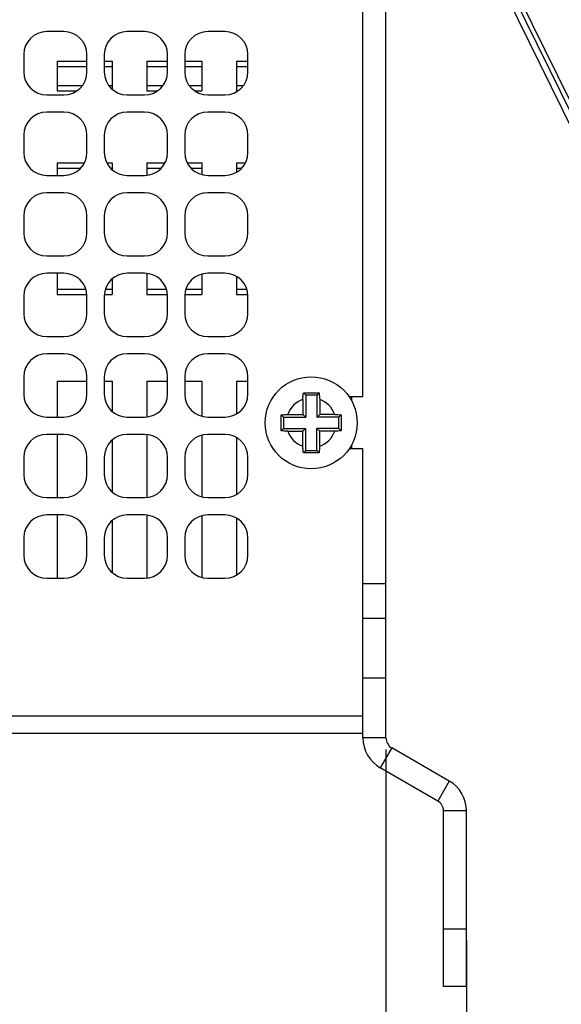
# Model space of a CAD drawing. Header units: millimetres. Extents: x 0 to 420, y 0 to 297.
# Tile 90 of 180: x 112 to 135, y 122 to 165. Entities that reach past the tile are written whole.
import ezdxf

# ---------------------------------------------------------------- set-up
doc = ezdxf.new("R2010")
doc.units = ezdxf.units.MM
doc.header["$LTSCALE"] = 23.1
doc.layers.get('0').update_dxf_attribs({"linetype": 'CONTINUOUS'})
doc.layers.add('ASSI', color=7, linetype='CONTINUOUS')
doc.styles.get("Standard").update_dxf_attribs({"font": 'txt', "width": 0.85})
doc.dimstyles.new('DIMSTYLE_3', dxfattribs={"dimtxt": 3.5, "dimasz": 3.5, "dimexe": 0.18, "dimexo": 0.0625, "dimgap": 0.09, "dimtad": 1, "dimdec": 0, "dimlfac": 2, "dimdsep": 46, "dimtxsty": 'STANDARD', "dimblk": '_FILLED', "dimblk1": '_FILLED', "dimblk2": '_FILLED', "dimcen": 0.09, "dimadec": 0, "dimazin": 0, "dimtp": 0.5, "dimtm": 0.5, "dimtfac": 1, "dimtdec": 0, "dimtofl": 0, "dimtmove": 0, "dimatfit": 3, "dimldrblk": '_FILLED', "dimfxl": 1, "dimtolj": 1, "dimarcsym": 0})
doc.dimstyles.new('DIMSTYLE_4', dxfattribs={"dimtxt": 3.5, "dimasz": 3.5, "dimexe": 0.18, "dimexo": 0.0625, "dimgap": 0.09, "dimtad": 1, "dimdec": 4, "dimlfac": 2, "dimdsep": 46, "dimtxsty": 'STANDARD', "dimblk": '_FILLED', "dimblk1": '_FILLED', "dimblk2": '_FILLED', "dimcen": 0.09, "dimadec": 0, "dimazin": 0, "dimtp": 0.2, "dimtm": 0.2, "dimtfac": 1, "dimtdec": 4, "dimtofl": 0, "dimtmove": 0, "dimatfit": 3, "dimldrblk": '_FILLED', "dimfxl": 1, "dimtolj": 1, "dimarcsym": 0})

# ---------------------------------------------------------------- blocks, each defined once
blk = doc.blocks.new('_FILLED')
at = {"color": 0, "linetype": 'BYBLOCK'}
blk.add_solid([(0, 0), (-1, 0.143), (-1, -0.143)], dxfattribs=at)
blk = doc.blocks.new('*D5')
at = {"color": 2, "linetype": 'CONTINUOUS'}
for p, q in [((127.481, 133.51), (127.481, 119.662)), ((130.981, 122.552), (130.981, 119.662)), ((127.481, 120.662), (122.481, 120.662)), ((122.481, 120.662), (129.231, 120.662)), ((139.856, 120.662), (129.231, 120.662)), ((130.981, 120.662), (139.856, 120.662))]:
    blk.add_line(p, q, dxfattribs=at)
at = {"color": 2, "linetype": 'CONTINUOUS', "xscale": 3.5, "yscale": 3.5, "zscale": 3.5}
blk.add_blockref('_FILLED', (127.481, 120.662), dxfattribs=at)
at = {"color": 2, "linetype": 'CONTINUOUS', "xscale": 3.5, "yscale": 3.5, "zscale": 3.5, "rotation": 180}
blk.add_blockref('_FILLED', (130.981, 120.662), dxfattribs=at)
at = {"color": 2, "linetype": 'CONTINUOUS', "insert": (137.106, 125.037), "char_height": 3.5, "width": 2.75, "attachment_point": 1, "line_spacing_factor": 0.9}
blk.add_mtext('7', dxfattribs=at)
blk = doc.blocks.new('*D6')
at = {"color": 2, "linetype": 'CONTINUOUS'}
for p, q in [((23, 192.211), (23, 111.107)), ((130.981, 125.2), (130.981, 111.107)), ((23, 112.107), (76.991, 112.107)), ((130.981, 112.107), (76.991, 112.107))]:
    blk.add_line(p, q, dxfattribs=at)
at = {"color": 2, "linetype": 'CONTINUOUS', "xscale": 3.5, "yscale": 3.5, "zscale": 3.5, "rotation": 180}
blk.add_blockref('_FILLED', (23, 112.107), dxfattribs=at)
at = {"color": 2, "linetype": 'CONTINUOUS', "xscale": 3.5, "yscale": 3.5, "zscale": 3.5}
blk.add_blockref('_FILLED', (130.981, 112.107), dxfattribs=at)
at = {"color": 2, "linetype": 'CONTINUOUS', "insert": (76.991, 116.482), "char_height": 3.5, "width": 7.5, "attachment_point": 2, "line_spacing_factor": 0.9}
blk.add_mtext('216', dxfattribs=at)

msp = doc.modelspace()

# ---------------------------------------------------------------- linework, layer by layer
at = {"color": 7, "linetype": 'CONTINUOUS'}
for p, q in [((113.1813, 163.415835), (114.4813, 163.415835)), ((113.1813, 163.415835), (113.1813, 162.119835)), ((115.2313, 163.415835), (115.5813, 163.415835)), ((115.5813, 163.415835), (115.5813, 162.191855)), ((117.0813, 163.415835), (117.9813, 163.415835)), ((117.0813, 163.415835), (117.0813, 162.119835)), ((118.7313, 163.415835), (119.4813, 163.415835)), ((119.4813, 163.415835), (119.4813, 162.119835)), ((120.9813, 163.415835), (121.4813, 163.415835)), ((120.9813, 163.415835), (120.9813, 162.119835)), ((113.1813, 162.119835), (114.035894, 162.119835)), ((117.0813, 162.119835), (117.535894, 162.119835)), ((119.176706, 162.119835), (119.4813, 162.119835)), ((113.1813, 158.995835), (114.370286, 158.995835)), ((113.1813, 158.995835), (113.1813, 158.450335)), ((115.342314, 158.995835), (115.5813, 158.995835)), ((115.5813, 158.995835), (115.5813, 158.691855)), ((117.0813, 158.995835), (117.870286, 158.995835)), ((117.0813, 158.995835), (117.0813, 158.455948)), ((118.842314, 158.995835), (119.4813, 158.995835)), ((119.4813, 158.995835), (119.4813, 158.483489)), ((120.9813, 158.995835), (121.370286, 158.995835)), ((120.9813, 158.995835), (120.9813, 158.584532)), ((113.1813, 154.200335), (113.1813, 153.279835)), ((117.0813, 154.194721), (117.0813, 153.279835)), ((119.4813, 154.16718), (119.4813, 153.279835)), ((120.9813, 154.066137), (120.9813, 153.279835)), ((115.5813, 153.958814), (115.5813, 153.279835)), ((113.1813, 153.279835), (114.4813, 153.279835)), ((115.2313, 153.279835), (115.5813, 153.279835)), ((117.0813, 153.279835), (117.9813, 153.279835)), ((118.7313, 153.279835), (119.4813, 153.279835)), ((120.9813, 153.279835), (121.4813, 153.279835)), ((113.1813, 149.510335), (114.4813, 149.510335)), ((113.1813, 149.510335), (113.1813, 147.950335)), ((115.2313, 149.510335), (115.5813, 149.510335)), ((115.5813, 149.510335), (115.5813, 148.191855)), ((117.0813, 149.510335), (117.9813, 149.510335)), ((117.0813, 149.510335), (117.0813, 147.950335)), ((118.7313, 149.510335), (119.4813, 149.510335)), ((119.4813, 149.510335), (119.4813, 147.983489)), ((120.9813, 149.510335), (121.4813, 149.510335)), ((120.9813, 149.510335), (120.9813, 148.084532)), ((123.8751, 148.862672), (123.879605, 148.909574)), ((123.879605, 148.909574), (123.884285, 148.956189)), ((123.884285, 148.956189), (123.889138, 149.002497)), ((123.889138, 149.002497), (123.9913, 148.900335)), ((124.4713, 148.900335), (123.9913, 148.900335)), ((123.9913, 148.900335), (123.9913, 147.940335)), ((124.573462, 149.002497), (124.4713, 148.900335)), ((124.4713, 148.900335), (124.4713, 147.940335)), ((124.573462, 149.002497), (124.578315, 148.956189)), ((124.578315, 148.956189), (124.582995, 148.909574)), ((124.582995, 148.909574), (124.5875, 148.862673)), ((123.862684, 148.720799), (123.866637, 148.768249)), ((123.862684, 148.720799), (123.862684, 148.06895)), ((123.866637, 148.768249), (123.870776, 148.815546)), ((123.870776, 148.815546), (123.8751, 148.862672)), ((124.5875, 148.862673), (124.591824, 148.815546)), ((124.591824, 148.815546), (124.595963, 148.768249)), ((124.595963, 148.768249), (124.599915, 148.720799)), ((124.599915, 148.720799), (124.599915, 148.06895)), ((122.927779, 147.985612), (122.929138, 148.042497)), ((122.929138, 148.042497), (122.975446, 148.047349)), ((122.929138, 148.042497), (123.0313, 147.940335)), ((122.975446, 148.047349), (123.02206, 148.052029)), ((123.02206, 148.052029), (123.068962, 148.056534)), ((123.068962, 148.056534), (123.116089, 148.060859)), ((123.116089, 148.060859), (123.163386, 148.064998)), ((123.163386, 148.064998), (123.210836, 148.06895)), ((123.210836, 148.06895), (123.862684, 148.06895)), ((123.862684, 148.06895), (123.9913, 147.940335)), ((124.599915, 148.06895), (124.4713, 147.940335)), ((125.251764, 148.06895), (124.599915, 148.06895)), ((125.251764, 148.06895), (125.299214, 148.064998)), ((125.299214, 148.064998), (125.346511, 148.060859)), ((125.346511, 148.060859), (125.393638, 148.056534)), ((125.393638, 148.056534), (125.44054, 148.052029)), ((125.533462, 148.042497), (125.4313, 147.940335)), ((125.44054, 148.052029), (125.487154, 148.047349)), ((125.487154, 148.047349), (125.533462, 148.042497)), ((122.92469, 147.700335), (122.924812, 147.757129)), ((122.924812, 147.643556), (122.92469, 147.700335)), ((122.924812, 147.757129), (122.925182, 147.814138)), ((122.925181, 147.586551), (122.924812, 147.643556)), ((122.925182, 147.814138), (122.925799, 147.87132)), ((122.925799, 147.87132), (122.926666, 147.928536)), ((122.926666, 147.928536), (122.927779, 147.985612)), ((123.0313, 147.940335), (123.9913, 147.940335)), ((123.0313, 147.940335), (123.0313, 147.460335)), ((125.4313, 147.940335), (124.4713, 147.940335)), ((125.4313, 147.460335), (125.4313, 147.940335)), ((125.535408, 147.957102), (125.536398, 147.899913)), ((125.536398, 147.899913), (125.537141, 147.842707)), ((125.537141, 147.842707), (125.537634, 147.785582)), ((125.537634, 147.615068), (125.537141, 147.557944)), ((125.537634, 147.785582), (125.537879, 147.728698)), ((125.537879, 147.671962), (125.537634, 147.615068)), ((125.537879, 147.728698), (125.537879, 147.671962)), ((113.1813, 147.200335), (113.1813, 144.450335)), ((117.0813, 147.200335), (117.0813, 144.450335)), ((122.925799, 147.529365), (122.925181, 147.586551)), ((122.926666, 147.472139), (122.925799, 147.529365)), ((122.927779, 147.415057), (122.926666, 147.472139)), ((122.929138, 147.358173), (122.927779, 147.415057)), ((122.929138, 147.358173), (123.0313, 147.460335)), ((122.975446, 147.35332), (122.929138, 147.358173)), ((123.02206, 147.34864), (122.975446, 147.35332)), ((123.068962, 147.344135), (123.02206, 147.34864)), ((123.0313, 147.460335), (123.9913, 147.460335)), ((123.116089, 147.339811), (123.068962, 147.344135)), ((123.163386, 147.335672), (123.116089, 147.339811)), ((123.210836, 147.331719), (123.163386, 147.335672)), ((123.210836, 147.331719), (123.862684, 147.331719)), ((123.862684, 147.331719), (123.9913, 147.460335)), ((123.862684, 146.67987), (123.862684, 147.331719)), ((123.9913, 146.500335), (123.9913, 147.460335)), ((125.4313, 147.460335), (124.4713, 147.460335)), ((124.599915, 147.331719), (124.4713, 147.460335)), ((124.4713, 146.500335), (124.4713, 147.460335)), ((125.251764, 147.331719), (124.599915, 147.331719)), ((124.599915, 146.67987), (124.599915, 147.331719)), ((125.299214, 147.335672), (125.251764, 147.331719)), ((125.346511, 147.339811), (125.299214, 147.335672)), ((125.393638, 147.344135), (125.346511, 147.339811)), ((125.44054, 147.34864), (125.393638, 147.344135)), ((125.533462, 147.358173), (125.4313, 147.460335)), ((125.487154, 147.35332), (125.44054, 147.34864)), ((125.533462, 147.358173), (125.487154, 147.35332)), ((125.536398, 147.500745), (125.535408, 147.443564)), ((125.537141, 147.557944), (125.536398, 147.500745)), ((115.5813, 146.958814), (115.5813, 144.691855)), ((119.4813, 147.16718), (119.4813, 144.483489)), ((120.9813, 147.066137), (120.9813, 144.584532)), ((123.866637, 146.63242), (123.862684, 146.67987)), ((123.870776, 146.585123), (123.866637, 146.63242)), ((123.8751, 146.537997), (123.870776, 146.585123)), ((123.879605, 146.491095), (123.8751, 146.537997)), ((123.884285, 146.44448), (123.879605, 146.491095)), ((123.889138, 146.398173), (123.884285, 146.44448)), ((123.889138, 146.398173), (123.9913, 146.500335)), ((123.9913, 146.500335), (124.4713, 146.500335)), ((124.573462, 146.398173), (124.4713, 146.500335)), ((124.578315, 146.44448), (124.573462, 146.398173)), ((124.582995, 146.491095), (124.578315, 146.44448)), ((124.5875, 146.537997), (124.582995, 146.491095)), ((124.591824, 146.585124), (124.5875, 146.537997)), ((124.595963, 146.63242), (124.591824, 146.585124)), ((124.599915, 146.67987), (124.595963, 146.63242)), ((113.1813, 143.700335), (113.1813, 140.950335)), ((115.5813, 143.458814), (115.5813, 141.191855)), ((117.0813, 143.700335), (117.0813, 140.950335)), ((119.4813, 143.66718), (119.4813, 140.983489)), ((120.9813, 143.566137), (120.9813, 141.084532))]:
    msp.add_line(p, q, dxfattribs=at)
at = {"color": 9, "linetype": 'CONTINUOUS'}
for p, q in [((113.1813, 163.180275), (114.4813, 163.180275)), ((115.2313, 163.180275), (115.5813, 163.180275)), ((117.0813, 163.180275), (117.9813, 163.180275)), ((118.7313, 163.180275), (119.4813, 163.180275)), ((120.9813, 163.180275), (121.4813, 163.180275)), ((113.1813, 162.355394), (114.284505, 162.355394)), ((115.428095, 162.355394), (115.5813, 162.355394)), ((117.0813, 162.355394), (117.784505, 162.355394)), ((118.928095, 162.355394), (119.4813, 162.355394)), ((120.9813, 162.355394), (121.284505, 162.355394)), ((113.1813, 158.760275), (114.203235, 158.760275)), ((115.509365, 158.760275), (115.5813, 158.760275)), ((117.0813, 158.760275), (117.703235, 158.760275)), ((119.009365, 158.760275), (119.4813, 158.760275)), ((120.9813, 158.760275), (121.203235, 158.760275)), ((113.1813, 153.515394), (114.430026, 153.515394)), ((115.282573, 153.515394), (115.5813, 153.515394)), ((117.0813, 153.515394), (117.930026, 153.515394)), ((118.782573, 153.515394), (119.4813, 153.515394)), ((120.9813, 153.515394), (121.430026, 153.515394))]:
    msp.add_line(p, q, dxfattribs=at)
at = {"color": 7, "linetype": 'CONTINUOUS'}
for points in [[(123.889138, 149.002497), (123.945893, 149.003853), (124.002757, 149.004964), (124.05973, 149.005828), (124.116847, 149.006447), (124.174074, 149.006819), (124.2313, 149.006944), (124.288526, 149.006819), (124.345752, 149.006447), (124.40287, 149.005828), (124.459843, 149.004964), (124.516707, 149.003853), (124.573462, 149.002497)], [(125.533462, 148.042497), (125.53482, 147.985612), (125.535408, 147.957102)], [(125.535408, 147.443564), (125.534172, 147.386593), (125.533462, 147.358173)], [(124.573462, 146.398173), (124.516707, 146.396816), (124.459843, 146.395706), (124.40287, 146.394841), (124.345752, 146.394222), (124.288526, 146.39385), (124.2313, 146.393725), (124.174074, 146.39385), (124.116847, 146.394222), (124.05973, 146.394841), (124.002757, 146.395706), (123.945893, 146.396816), (123.889138, 146.398173)]]:
    msp.add_lwpolyline(points, dxfattribs=at)
for start, end in [(109.8609058, 160.1390942), (19.8609058, 70.1390942), (199.8609058, 250.1390942), (289.8609058, 340.1390942)]:
    msp.add_arc((124.2313, 147.700335), 1.085, start, end, dxfattribs=at)
at = {"layer": 'ASSI', "color": 3, "linetype": 'CONTINUOUS'}
for p, q in [((127.4813, 134.009736), (127.4813, 271.390934)), ((127.4813, 140.700335), (126.4813, 140.700335)), ((130.2313, 132.133347), (127.7313, 133.576723)), ((130.9813, 123.200335), (130.9813, 130.834309))]:
    msp.add_line(p, q, dxfattribs=at)
at = {"layer": 'ASSI', "color": 7, "linetype": 'CONTINUOUS'}
for p, q in [((126.4813, 148.825335), (126.4813, 242.575335)), ((131.686267, 168.367264), (148.021259, 135.08005)), ((148.445526, 134.834806), (132.110534, 168.12202)), ((113.4813, 164.700335), (112.7313, 164.700335)), ((116.9813, 164.700335), (116.2313, 164.700335)), ((120.4813, 164.700335), (119.7313, 164.700335)), ((111.7313, 163.700335), (111.7313, 162.950335)), ((114.4813, 162.950335), (114.4813, 163.700335)), ((115.2313, 163.700335), (115.2313, 162.950335)), ((117.9813, 162.950335), (117.9813, 163.700335)), ((118.7313, 163.700335), (118.7313, 162.950335)), ((121.4813, 162.950335), (121.4813, 163.700335)), ((112.7313, 161.950335), (113.4813, 161.950335)), ((116.2313, 161.950335), (116.9813, 161.950335)), ((119.7313, 161.950335), (120.4813, 161.950335)), ((113.4813, 161.200335), (112.7313, 161.200335)), ((116.9813, 161.200335), (116.2313, 161.200335)), ((120.4813, 161.200335), (119.7313, 161.200335)), ((111.7313, 160.200335), (111.7313, 159.450335)), ((114.4813, 159.450335), (114.4813, 160.200335)), ((115.2313, 160.200335), (115.2313, 159.450335)), ((117.9813, 159.450335), (117.9813, 160.200335)), ((118.7313, 160.200335), (118.7313, 159.450335)), ((121.4813, 159.450335), (121.4813, 160.200335)), ((112.7313, 158.450335), (113.4813, 158.450335)), ((116.2313, 158.450335), (116.9813, 158.450335)), ((119.7313, 158.450335), (120.4813, 158.450335)), ((113.4813, 157.700335), (112.7313, 157.700335)), ((116.9813, 157.700335), (116.2313, 157.700335)), ((120.4813, 157.700335), (119.7313, 157.700335)), ((111.7313, 156.700335), (111.7313, 155.950335)), ((114.4813, 155.950335), (114.4813, 156.700335)), ((115.2313, 156.700335), (115.2313, 155.950335)), ((117.9813, 155.950335), (117.9813, 156.700335)), ((118.7313, 156.700335), (118.7313, 155.950335)), ((121.4813, 155.950335), (121.4813, 156.700335)), ((112.7313, 154.950335), (113.4813, 154.950335)), ((116.2313, 154.950335), (116.9813, 154.950335)), ((119.7313, 154.950335), (120.4813, 154.950335)), ((113.4813, 154.200335), (112.7313, 154.200335)), ((116.9813, 154.200335), (116.2313, 154.200335)), ((120.4813, 154.200335), (119.7313, 154.200335)), ((111.7313, 153.200335), (111.7313, 152.450335)), ((114.4813, 152.450335), (114.4813, 153.200335)), ((115.2313, 153.200335), (115.2313, 152.450335)), ((117.9813, 152.450335), (117.9813, 153.200335)), ((118.7313, 153.200335), (118.7313, 152.450335)), ((121.4813, 152.450335), (121.4813, 153.200335)), ((112.7313, 151.450335), (113.4813, 151.450335)), ((116.2313, 151.450335), (116.9813, 151.450335)), ((119.7313, 151.450335), (120.4813, 151.450335)), ((113.4813, 150.700335), (112.7313, 150.700335)), ((116.9813, 150.700335), (116.2313, 150.700335)), ((120.4813, 150.700335), (119.7313, 150.700335)), ((111.7313, 149.700335), (111.7313, 148.950335)), ((114.4813, 148.950335), (114.4813, 149.700335)), ((115.2313, 149.700335), (115.2313, 148.950335)), ((117.9813, 148.950335), (117.9813, 149.700335)), ((118.7313, 149.700335), (118.7313, 148.950335)), ((121.4813, 148.950335), (121.4813, 149.700335)), ((126.4813, 148.825335), (125.884624, 148.825335)), ((112.7313, 147.950335), (113.4813, 147.950335)), ((116.2313, 147.950335), (116.9813, 147.950335)), ((119.7313, 147.950335), (120.4813, 147.950335)), ((113.4813, 147.200335), (112.7313, 147.200335)), ((116.9813, 147.200335), (116.2313, 147.200335)), ((120.4813, 147.200335), (119.7313, 147.200335)), ((126.4813, 146.575335), (125.884624, 146.575335)), ((126.4813, 134.009736), (126.4813, 146.575335)), ((111.7313, 146.200335), (111.7313, 145.450335)), ((114.4813, 145.450335), (114.4813, 146.200335)), ((115.2313, 146.200335), (115.2313, 145.450335)), ((117.9813, 145.450335), (117.9813, 146.200335)), ((118.7313, 146.200335), (118.7313, 145.450335)), ((121.4813, 145.450335), (121.4813, 146.200335)), ((112.7313, 144.450335), (113.4813, 144.450335)), ((116.2313, 144.450335), (116.9813, 144.450335)), ((119.7313, 144.450335), (120.4813, 144.450335)), ((113.4813, 143.700335), (112.7313, 143.700335)), ((116.9813, 143.700335), (116.2313, 143.700335)), ((120.4813, 143.700335), (119.7313, 143.700335)), ((111.7313, 142.700335), (111.7313, 141.950335)), ((114.4813, 141.950335), (114.4813, 142.700335)), ((115.2313, 142.700335), (115.2313, 141.950335)), ((117.9813, 141.950335), (117.9813, 142.700335)), ((118.7313, 142.700335), (118.7313, 141.950335)), ((121.4813, 141.950335), (121.4813, 142.700335)), ((112.7313, 140.950335), (113.4813, 140.950335)), ((116.2313, 140.950335), (116.9813, 140.950335)), ((119.7313, 140.950335), (120.4813, 140.950335)), ((127.4813, 139.200335), (126.4813, 139.200335)), ((127.4813, 136.600335), (126.4813, 136.600335)), ((126.4813, 134.200335), (37.2313, 134.200335)), ((129.7313, 131.267322), (127.2313, 132.710698)), ((129.9813, 123.200335), (129.9813, 130.834309)), ((130.9813, 125.700335), (129.9813, 125.700335)), ((130.9813, 123.200335), (129.9813, 123.200335))]:
    msp.add_line(p, q, dxfattribs=at)
at = {"layer": 'ASSI', "color": 9, "linetype": 'CONTINUOUS'}
for p, q in [((148.740576, 134.680553), (132.405584, 167.967767)), ((125.9813, 148.825335), (125.9813, 148.668209)), ((125.9813, 146.73246), (125.9813, 146.575335)), ((126.4813, 134.950335), (37.2313, 134.950335)), ((127.4813, 134.009736), (126.4813, 134.009736)), ((127.7313, 133.576723), (127.2313, 132.710698)), ((130.2313, 132.133347), (129.7313, 131.267322)), ((130.9813, 130.834309), (129.9813, 130.834309))]:
    msp.add_line(p, q, dxfattribs=at)
at = {"layer": 'ASSI', "color": 7, "linetype": 'CONTINUOUS'}
msp.add_circle((124.2313, 147.700335), 2, dxfattribs=at)
for centre, radius, start, end in [((112.7313, 163.700335), 1, 90, 180), ((113.4813, 163.700335), 1, 0, 90), ((116.2313, 163.700335), 1, 90, 180), ((116.9813, 163.700335), 1, 0, 90), ((119.7313, 163.700335), 1, 90, 180), ((120.4813, 163.700335), 1, 0, 90), ((112.7313, 162.950335), 1, 180, 270), ((113.4813, 162.950335), 1, 270, 360), ((116.2313, 162.950335), 1, 180, 270), ((116.9813, 162.950335), 1, 270, 360), ((119.7313, 162.950335), 1, 180, 270), ((120.4813, 162.950335), 1, 270, 360), ((112.7313, 160.200335), 1, 90, 180), ((113.4813, 160.200335), 1, 0, 90), ((116.2313, 160.200335), 1, 90, 180), ((116.9813, 160.200335), 1, 0, 90), ((119.7313, 160.200335), 1, 90, 180), ((120.4813, 160.200335), 1, 0, 90), ((112.7313, 159.450335), 1, 180, 270), ((113.4813, 159.450335), 1, 270, 360), ((116.2313, 159.450335), 1, 180, 270), ((116.9813, 159.450335), 1, 270, 360), ((119.7313, 159.450335), 1, 180, 270), ((120.4813, 159.450335), 1, 270, 360), ((112.7313, 156.700335), 1, 90, 180), ((113.4813, 156.700335), 1, 0, 90), ((116.2313, 156.700335), 1, 90, 180), ((116.9813, 156.700335), 1, 0, 90), ((119.7313, 156.700335), 1, 90, 180), ((120.4813, 156.700335), 1, 0, 90), ((112.7313, 155.950335), 1, 180, 270), ((113.4813, 155.950335), 1, 270, 360), ((116.2313, 155.950335), 1, 180, 270), ((116.9813, 155.950335), 1, 270, 360), ((119.7313, 155.950335), 1, 180, 270), ((120.4813, 155.950335), 1, 270, 360), ((112.7313, 153.200335), 1, 90, 180), ((113.4813, 153.200335), 1, 0, 90), ((116.2313, 153.200335), 1, 90, 180), ((116.9813, 153.200335), 1, 0, 90), ((119.7313, 153.200335), 1, 90, 180), ((120.4813, 153.200335), 1, 0, 90), ((112.7313, 152.450335), 1, 180, 270), ((113.4813, 152.450335), 1, 270, 360), ((116.2313, 152.450335), 1, 180, 270), ((116.9813, 152.450335), 1, 270, 360), ((119.7313, 152.450335), 1, 180, 270), ((120.4813, 152.450335), 1, 270, 360), ((112.7313, 149.700335), 1, 90, 180), ((113.4813, 149.700335), 1, 0, 90), ((116.2313, 149.700335), 1, 90, 180), ((116.9813, 149.700335), 1, 0, 90), ((119.7313, 149.700335), 1, 90, 180), ((120.4813, 149.700335), 1, 0, 90), ((112.7313, 148.950335), 1, 180, 270), ((113.4813, 148.950335), 1, 270, 360), ((116.2313, 148.950335), 1, 180, 270), ((116.9813, 148.950335), 1, 270, 360), ((119.7313, 148.950335), 1, 180, 270), ((120.4813, 148.950335), 1, 270, 360), ((112.7313, 146.200335), 1, 90, 180), ((113.4813, 146.200335), 1, 0, 90), ((116.2313, 146.200335), 1, 90, 180), ((116.9813, 146.200335), 1, 0, 90), ((119.7313, 146.200335), 1, 90, 180), ((120.4813, 146.200335), 1, 0, 90), ((112.7313, 145.450335), 1, 180, 270), ((113.4813, 145.450335), 1, 270, 360), ((116.2313, 145.450335), 1, 180, 270), ((116.9813, 145.450335), 1, 270, 360), ((119.7313, 145.450335), 1, 180, 270), ((120.4813, 145.450335), 1, 270, 360), ((112.7313, 142.700335), 1, 90, 180), ((113.4813, 142.700335), 1, 0, 90), ((116.2313, 142.700335), 1, 90, 180), ((116.9813, 142.700335), 1, 0, 90), ((119.7313, 142.700335), 1, 90, 180), ((120.4813, 142.700335), 1, 0, 90), ((112.7313, 141.950335), 1, 180, 270), ((113.4813, 141.950335), 1, 270, 360), ((116.2313, 141.950335), 1, 180, 270), ((116.9813, 141.950335), 1, 270, 360), ((119.7313, 141.950335), 1, 180, 270), ((120.4813, 141.950335), 1, 270, 360), ((127.9813, 134.009736), 1.5, 180, 240), ((129.4813, 130.834309), 0.5, 0, 60)]:
    msp.add_arc(centre, radius, start, end, dxfattribs=at)
at = {"layer": 'ASSI', "color": 3, "linetype": 'CONTINUOUS'}
for centre, radius, start, end in [((127.9813, 134.009736), 0.5, 180, 240), ((129.4813, 130.834309), 1.5, 0, 60)]:
    msp.add_arc(centre, radius, start, end, dxfattribs=at)

# ---------------------------------------------------------------- dimensions: what is measured, and where the dimension line sits
at = {"color": 2, "linetype": 'CONTINUOUS'}
for base, p1, p2, dimstyle, picture, middle in [((23.00005, 112.106831), (130.9813, 125.200335), (23.00005, 192.210585), 'DIMSTYLE_3', '*D6', (73.240675, 114.731831)), ((127.4813, 120.662012), (130.9813, 122.552334), (127.4813, 133.509736), 'DIMSTYLE_4', '*D5', (138.481342, 123.287012))]:
    dim = msp.add_linear_dim(base=base, p1=p1, p2=p2, angle=180, dimstyle=dimstyle, dxfattribs=at)
    dim.commit()
    dim.dimension.update_dxf_attribs({"geometry": picture, "text_midpoint": middle, "dimtype": 160})

doc.saveas('drawing.dxf')
